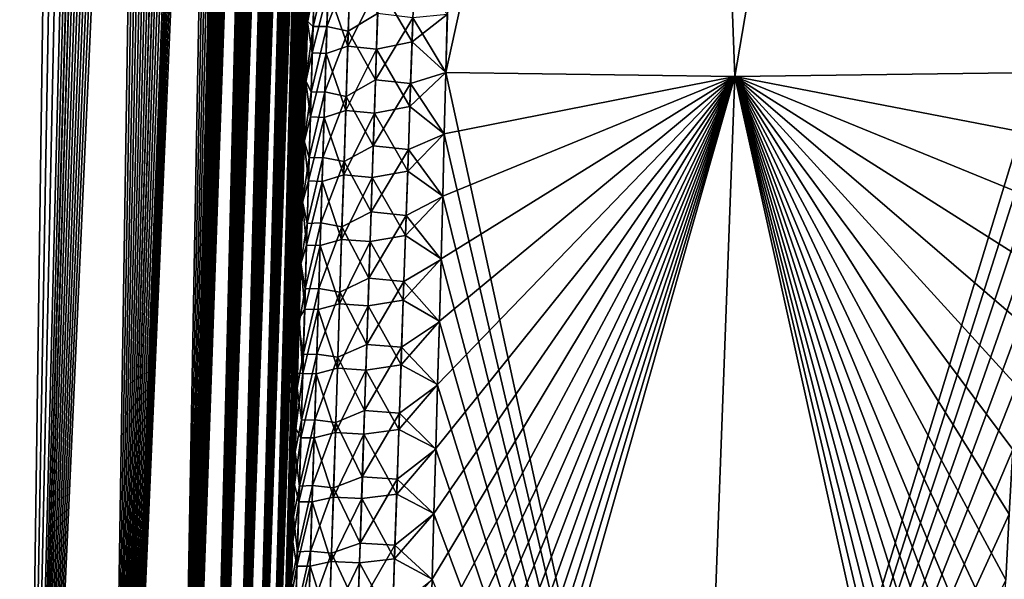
# Model space of a CAD drawing. Header units: metres. Extents: x -109 to 109, y -505 to 40.
# Tile 213 of 256: x 59.91 to 65.93, y -96.73 to -93.3. Entities that reach past the tile are written whole.
import ezdxf

# ---------------------------------------------------------------- set-up
doc = ezdxf.new("R2010")
doc.units = ezdxf.units.M
doc.layers.add('solid_K244224000C74', color=7, linetype='CONTINUOUS')

msp = doc.modelspace()

# ---------------------------------------------------------------- linework, layer by layer
at = {"layer": 'solid_K244224000C74'}
for points in [[(58.619736, -102.819321, -9.522743), (60.018959, -68.180748, -9.500344), (60.143055, -68.193947, -9.719368)], [(58.619736, -102.819321, -9.522743), (59.890728, -68.197083, -9.283277), (60.018959, -68.180748, -9.500344)], [(58.619736, -102.819321, -9.522743), (60.143055, -68.193947, -9.719368), (60.265053, -68.23732, -9.944122)], [(59.312447, -102.819359, 10.722473), (60.024967, -68.180695, 9.510736), (59.896278, -68.195732, 9.292484)], [(59.312447, -102.819359, 10.722473), (60.149681, -68.195557, 9.731326), (60.024967, -68.180695, 9.510736)], [(59.312447, -102.819359, 10.722473), (60.272346, -68.240898, 9.957873), (60.149681, -68.195557, 9.731326)], [(59.312313, -102.819366, -10.722225), (58.619736, -102.819321, -9.522743), (60.265053, -68.23732, -9.944122)], [(59.312313, -102.819366, -10.722225), (60.265053, -68.23732, -9.944122), (60.386879, -68.31356, -10.178873)], [(59.312447, -102.819359, 10.722473), (60.394783, -68.319817, 10.194491), (60.272346, -68.240898, 9.957873)], [(59.312313, -102.819366, -10.722225), (60.386879, -68.31356, -10.178873), (60.50959, -68.428444, -10.427011)], [(59.312447, -102.819359, 10.722473), (59.914825, -102.718887, 11.972528), (60.394783, -68.319817, 10.194491)], [(59.914825, -102.718887, 11.972528), (60.517693, -68.437492, 10.443848), (60.394783, -68.319817, 10.194491)], [(59.312313, -102.819366, -10.722225), (60.50959, -68.428444, -10.427011), (60.632874, -68.587082, -10.689607)], [(59.914825, -102.718887, 11.972528), (60.640522, -68.598389, 10.706372), (60.517693, -68.437492, 10.443848)], [(59.312313, -102.819366, -10.722225), (60.632874, -68.587082, -10.689607), (60.755699, -68.793823, -10.966308)], [(59.914825, -102.718887, 11.972528), (60.762287, -68.80648, 10.981615), (60.640522, -68.598389, 10.706372)], [(59.312313, -102.819366, -10.722225), (60.755699, -68.793823, -10.966308), (60.816189, -68.916214, -11.108828)], [(59.914825, -102.718887, 11.972528), (60.822289, -68.929382, 11.123451), (60.762287, -68.80648, 10.981615)], [(59.312313, -102.819366, -10.722225), (60.816189, -68.916214, -11.108828), (60.875893, -69.051445, -11.253963)], [(59.914825, -102.718887, 11.972528), (60.881523, -69.065025, 11.267893), (60.822289, -68.929382, 11.123451)], [(59.914772, -102.718903, -11.972405), (59.312313, -102.819366, -10.722225), (60.875893, -69.051445, -11.253963)], [(59.914772, -102.718903, -11.972405), (60.875893, -69.051445, -11.253963), (60.934475, -69.200081, -11.401098)], [(59.914825, -102.718887, 11.972528), (60.939671, -69.214005, 11.414376), (60.881523, -69.065025, 11.267893)], [(59.914772, -102.718903, -11.972405), (60.934475, -69.200081, -11.401098), (60.991978, -69.361885, -11.550406)], [(59.914825, -102.718887, 11.972528), (60.424709, -102.516273, 13.271167), (60.939671, -69.214005, 11.414376)], [(60.424709, -102.516273, 13.271167), (60.996769, -69.376099, 11.563077), (60.939671, -69.214005, 11.414376)], [(59.914772, -102.718903, -11.972405), (60.991978, -69.361885, -11.550406), (61.048244, -69.537445, -11.701672)], [(60.424709, -102.516273, 13.271167), (61.052647, -69.551849, 11.71372), (60.996769, -69.376099, 11.563077)], [(59.914772, -102.718903, -11.972405), (61.048244, -69.537445, -11.701672), (61.103176, -69.727036, -11.854755)], [(60.424709, -102.516273, 13.271167), (61.107174, -69.741516, 11.866115), (61.052647, -69.551849, 11.71372)], [(59.914772, -102.718903, -11.972405), (61.103176, -69.727036, -11.854755), (61.156761, -69.930588, -12.009709)], [(60.424709, -102.516273, 13.271167), (61.160362, -69.945023, 12.020344), (61.107174, -69.741516, 11.866115)], [(59.914772, -102.718903, -11.972405), (61.156761, -69.930588, -12.009709), (61.208847, -70.148834, -12.166296)], [(60.424709, -102.516273, 13.271167), (61.212078, -70.163132, 12.176224), (61.160362, -69.945023, 12.020344)], [(59.914772, -102.718903, -11.972405), (61.208847, -70.148834, -12.166296), (61.259415, -70.381607, -12.324515)], [(60.424709, -102.516273, 13.271167), (61.262306, -70.39566, 12.333764), (61.212078, -70.163132, 12.176224)], [(59.914772, -102.718903, -11.972405), (61.259415, -70.381607, -12.324515), (61.308411, -70.629356, -12.484334)], [(60.424709, -102.516273, 13.271167), (61.310982, -70.643066, 12.49292), (61.262306, -70.39566, 12.333764)], [(59.914772, -102.718903, -11.972405), (61.308411, -70.629356, -12.484334), (61.355751, -70.892731, -12.645655)], [(60.424709, -102.516273, 13.271167), (61.358025, -70.906036, 12.653593), (61.310982, -70.643066, 12.49292)], [(60.424706, -102.516273, -13.271149), (59.914772, -102.718903, -11.972405), (61.355751, -70.892731, -12.645655)], [(60.424706, -102.516273, -13.271149), (61.355751, -70.892731, -12.645655), (61.401432, -71.171425, -12.808501)], [(60.424709, -102.516273, 13.271167), (61.403431, -71.184235, 12.81581), (61.358025, -70.906036, 12.653593)], [(60.424706, -102.516273, -13.271149), (61.401432, -71.171425, -12.808501), (61.445377, -71.466408, -12.972818)], [(60.424709, -102.516273, 13.271167), (60.838657, -102.208305, 14.616208), (61.403431, -71.184235, 12.81581)], [(60.838657, -102.208305, 14.616208), (61.447124, -71.478668, 12.979512), (61.403431, -71.184235, 12.81581)], [(60.424706, -102.516273, -13.271149), (61.445377, -71.466408, -12.972818), (61.487553, -71.777885, -13.138582)], [(60.838657, -102.208305, 14.616208), (61.489063, -71.789551, 13.144675), (61.447124, -71.478668, 12.979512)], [(60.424706, -102.516273, -13.271149), (61.487553, -71.777885, -13.138582), (61.527927, -72.105949, -13.305785)], [(60.838657, -102.208305, 14.616208), (61.529221, -72.116959, 13.311293), (61.489063, -71.789551, 13.144675)], [(60.424706, -102.516273, -13.271149), (61.527927, -72.105949, -13.305785), (61.566418, -72.451843, -13.474362)], [(60.838657, -102.208305, 14.616208), (61.567516, -72.462158, 13.479303), (61.529221, -72.116959, 13.311293)], [(60.424706, -102.516273, -13.271149), (61.566418, -72.451843, -13.474362), (61.591038, -72.692101, -13.587521)], [(60.838657, -102.208305, 14.616208), (61.59201, -72.701927, 13.592093), (61.567516, -72.462158, 13.479303)], [(60.424706, -102.516273, -13.271149), (61.591038, -72.692101, -13.587521), (61.614803, -72.940277, -13.701282)], [(60.838657, -102.208305, 14.616208), (61.615665, -72.9496, 13.705495), (61.59201, -72.701927, 13.592093)], [(60.424706, -102.516273, -13.271149), (61.614803, -72.940277, -13.701282), (61.637684, -73.196869, -13.815616)], [(60.838657, -102.208305, 14.616208), (61.638439, -73.205666, 13.81948), (61.615665, -72.9496, 13.705495)], [(60.424706, -102.516273, -13.271149), (61.637684, -73.196869, -13.815616), (61.65966, -73.462181, -13.930505)], [(60.838657, -102.208305, 14.616208), (61.66032, -73.470436, 13.934031), (61.638439, -73.205666, 13.81948)], [(60.424706, -102.516273, -13.271149), (61.65966, -73.462181, -13.930505), (61.680756, -73.73571, -14.045978)], [(60.838657, -102.208305, 14.616208), (61.681324, -73.743416, 14.049176), (61.66032, -73.470436, 13.934031)], [(60.838665, -102.208298, -14.616241), (60.424706, -102.516273, -13.271149), (61.680756, -73.73571, -14.045978)], [(60.838657, -102.208305, 14.616208), (61.701427, -74.024963, 14.164884), (61.681324, -73.743416, 14.049176)], [(60.838665, -102.208298, -14.616241), (61.680756, -73.73571, -14.045978), (61.700939, -74.01783, -14.162003)], [(60.838665, -102.208298, -14.616241), (61.700939, -74.01783, -14.162003), (61.720181, -74.309105, -14.278535)], [(60.838657, -102.208305, 14.616208), (61.008312, -102.013245, 15.30547), (61.701427, -74.024963, 14.164884)], [(61.008312, -102.013245, 15.30547), (61.720592, -74.315659, 14.281111), (61.701427, -74.024963, 14.164884)], [(60.838665, -102.208298, -14.616241), (61.720181, -74.309105, -14.278535), (61.738453, -74.609863, -14.395551)], [(61.008312, -102.013245, 15.30547), (61.7388, -74.615837, 14.397833), (61.720592, -74.315659, 14.281111)], [(60.838665, -102.208298, -14.616241), (61.738453, -74.609863, -14.395551), (61.755791, -74.919533, -14.513095)], [(61.008312, -102.013245, 15.30547), (61.756077, -74.924911, 14.515097), (61.7388, -74.615837, 14.397833)], [(60.838665, -102.208298, -14.616241), (61.755791, -74.919533, -14.513095), (61.77216, -75.238571, -14.631117)], [(61.008312, -102.013245, 15.30547), (61.772392, -75.243347, 14.632849), (61.756077, -74.924911, 14.515097)], [(60.838665, -102.208298, -14.616241), (61.77216, -75.238571, -14.631117), (61.787518, -75.567635, -14.749548)], [(61.008312, -102.013245, 15.30547), (61.787701, -75.5718, 14.751021), (61.772392, -75.243347, 14.632849)], [(61.00832, -102.013237, -15.305506), (60.838665, -102.208298, -14.616241), (61.787518, -75.567635, -14.749548)], [(61.008312, -102.013245, 15.30547), (61.801987, -75.910622, 14.869582), (61.787701, -75.5718, 14.751021)], [(61.00832, -102.013237, -15.305506), (61.787518, -75.567635, -14.749548), (61.801846, -75.907059, -14.868356)], [(61.008312, -102.013245, 15.30547), (61.152149, -101.790222, 16.005117), (61.801987, -75.910622, 14.869582)], [(61.00832, -102.013237, -15.305506), (61.801846, -75.907059, -14.868356), (61.815178, -76.256195, -14.98761)], [(61.152149, -101.790222, 16.005117), (61.815285, -76.259148, 14.9886), (61.801987, -75.910622, 14.869582)], [(61.00832, -102.013237, -15.305506), (61.815178, -76.256195, -14.98761), (61.827484, -76.615616, -15.107229)], [(61.152149, -101.790222, 16.005117), (61.827557, -76.61795, 15.107995), (61.815285, -76.259148, 14.9886)], [(61.00832, -102.013237, -15.305506), (61.827484, -76.615616, -15.107229), (61.838707, -76.986061, -15.227113)], [(61.152149, -101.790222, 16.005117), (61.838757, -76.987785, 15.227665), (61.827557, -76.61795, 15.107995)], [(61.00832, -102.013237, -15.305506), (61.838707, -76.986061, -15.227113), (61.846401, -77.271439, -15.317158)], [(61.152149, -101.790222, 16.005117), (61.846436, -77.272713, 15.317557), (61.838757, -76.987785, 15.227665)], [(61.00832, -102.013237, -15.305506), (61.846401, -77.271439, -15.317158), (61.853512, -77.562737, -15.407394)], [(61.152149, -101.790222, 16.005117), (61.853531, -77.56356, 15.407648), (61.846436, -77.272713, 15.317557)], [(61.00832, -102.013237, -15.305506), (61.853512, -77.562737, -15.407394), (61.860016, -77.860176, -15.497785)], [(61.152149, -101.790222, 16.005117), (61.860027, -77.86055, 15.497899), (61.853531, -77.56356, 15.407648)], [(61.00832, -102.013237, -15.305506), (61.860016, -77.860176, -15.497785), (61.865902, -78.164101, -15.588267)], [(61.152149, -101.790222, 16.005117), (61.865902, -78.164032, 15.588249), (61.860027, -77.86055, 15.497899)], [(61.152153, -101.790215, -16.005148), (61.00832, -102.013237, -15.305506), (61.865902, -78.164101, -15.588267)], [(61.152149, -101.790222, 16.005117), (61.871132, -78.474373, 15.678636), (61.865902, -78.164032, 15.588249)], [(61.152153, -101.790215, -16.005148), (61.865902, -78.164101, -15.588267), (61.87114, -78.474892, -15.67878)], [(61.152149, -101.790222, 16.005117), (61.269543, -101.537865, 16.715139), (61.871132, -78.474373, 15.678636)], [(61.152153, -101.790215, -16.005148), (61.87114, -78.474892, -15.67878), (61.875717, -78.792862, -15.769264)], [(61.269543, -101.537865, 16.715139), (61.875706, -78.791916, 15.769001), (61.871132, -78.474373, 15.678636)], [(61.152153, -101.790215, -16.005148), (61.875717, -78.792862, -15.769264), (61.879669, -79.117493, -15.859822)], [(61.269543, -101.537865, 16.715139), (61.879654, -79.116112, 15.859447), (61.875706, -78.791916, 15.769001)], [(61.152153, -101.790215, -16.005148), (61.879669, -79.117493, -15.859822), (61.882996, -79.448753, -15.950448)], [(61.269543, -101.537865, 16.715139), (61.88298, -79.44696, 15.949965), (61.879654, -79.116112, 15.859447)], [(61.152153, -101.790215, -16.005148), (61.882996, -79.448753, -15.950448), (61.885674, -79.787079, -16.041052)], [(61.269543, -101.537865, 16.715139), (61.885662, -79.784859, 16.040472), (61.88298, -79.44696, 15.949965)], [(61.152153, -101.790215, -16.005148), (61.885674, -79.787079, -16.041052), (61.88768, -80.132874, -16.13155)], [(61.269543, -101.537865, 16.715139), (61.887669, -80.130249, 16.130877), (61.885662, -79.784859, 16.040472)], [(61.152153, -101.790215, -16.005148), (61.88768, -80.132874, -16.13155), (61.888992, -80.486557, -16.221849)], [(61.269543, -101.537865, 16.715139), (61.888985, -80.483543, 16.221092), (61.887669, -80.130249, 16.130877)], [(61.152153, -101.790215, -16.005148), (61.888992, -80.486557, -16.221849), (61.889629, -80.84787, -16.312019)], [(61.269543, -101.537865, 16.715139), (61.889629, -80.844475, 16.311184), (61.888985, -80.483543, 16.221092)], [(61.269547, -101.537849, -16.71517), (61.152153, -101.790215, -16.005148), (61.889629, -80.84787, -16.312019)], [(61.269543, -101.537865, 16.715139), (61.889633, -81.212616, 16.401237), (61.889629, -80.844475, 16.311184)], [(61.269547, -101.537849, -16.71517), (61.889629, -80.84787, -16.312019), (61.889626, -81.216393, -16.402145)], [(61.269543, -101.537865, 16.715139), (61.359631, -101.255722, 17.434717), (61.889633, -81.212616, 16.401237)], [(61.269547, -101.537849, -16.71517), (61.889626, -81.216393, -16.402145), (61.888954, -81.592598, -16.492104)], [(61.359631, -101.255722, 17.434717), (61.888966, -81.588463, 16.491133), (61.889633, -81.212616, 16.401237)], [(61.269547, -101.537849, -16.71517), (61.888954, -81.592598, -16.492104), (61.887589, -81.976982, -16.581776)], [(61.359631, -101.255722, 17.434717), (61.887608, -81.972496, 16.580748), (61.888966, -81.588463, 16.491133)], [(61.359631, -101.255722, 17.434717), (61.885532, -82.365196, 16.66996), (61.887608, -81.972496, 16.580748)], [(61.269547, -101.537849, -16.71517), (61.887589, -81.976982, -16.581776), (61.885502, -82.370018, -16.67104)], [(61.269547, -101.537849, -16.71517), (61.885502, -82.370018, -16.67104), (61.883316, -82.690811, -16.742126)], [(61.359631, -101.255722, 17.434717), (61.883354, -82.685738, 16.741011), (61.885532, -82.365196, 16.66996)], [(61.269547, -101.537849, -16.71517), (61.883316, -82.690811, -16.742126), (61.880711, -83.016655, -16.813086)], [(61.359631, -101.255722, 17.434717), (61.880756, -83.011337, 16.811941), (61.883354, -82.685738, 16.741011)], [(61.269547, -101.537849, -16.71517), (61.880711, -83.016655, -16.813086), (61.877674, -83.347733, -16.883865)], [(61.359631, -101.255722, 17.434717), (61.877731, -83.342171, 16.882694), (61.880756, -83.011337, 16.811941)], [(61.269547, -101.537849, -16.71517), (61.877674, -83.347733, -16.883865), (61.874199, -83.684326, -16.954378)], [(61.359631, -101.255722, 17.434717), (61.874264, -83.678543, 16.953184), (61.877731, -83.342171, 16.882694)], [(61.269547, -101.537849, -16.71517), (61.874199, -83.684326, -16.954378), (61.870266, -84.026726, -17.024536)], [(61.359631, -101.255722, 17.434717), (61.870338, -84.020729, 17.023327), (61.874264, -83.678543, 16.953184)], [(61.359631, -101.255722, 17.434717), (61.865948, -84.369026, 17.093033), (61.870338, -84.020729, 17.023327)], [(61.269547, -101.537849, -16.71517), (61.870266, -84.026726, -17.024536), (61.865864, -84.375229, -17.094257)], [(61.359634, -101.255707, -17.434746), (61.269547, -101.537849, -16.71517), (61.865864, -84.375229, -17.094257)], [(61.359631, -101.255722, 17.434717), (61.861076, -84.723732, 17.162222), (61.865948, -84.369026, 17.093033)], [(61.359634, -101.255707, -17.434746), (61.865864, -84.375229, -17.094257), (61.860985, -84.730118, -17.163454)], [(61.359631, -101.255722, 17.434717), (61.421638, -100.94191, 18.163813), (61.861076, -84.723732, 17.162222)], [(61.359634, -101.255707, -17.434746), (61.860985, -84.730118, -17.163454), (61.855656, -85.091026, -17.232246)], [(61.421638, -100.94191, 18.163813), (61.855755, -85.084473, 17.231009), (61.861076, -84.723732, 17.162222)], [(61.359634, -101.255707, -17.434746), (61.855656, -85.091026, -17.232246), (61.849903, -85.457573, -17.300753)], [(61.421638, -100.94191, 18.163813), (61.85001, -85.450851, 17.299515), (61.855755, -85.084473, 17.231009)], [(61.359634, -101.255707, -17.434746), (61.849903, -85.457573, -17.300753), (61.843712, -85.830086, -17.368856)], [(61.421638, -100.94191, 18.163813), (61.84383, -85.823227, 17.367622), (61.85001, -85.450851, 17.299515)], [(61.359634, -101.255707, -17.434746), (61.843712, -85.830086, -17.368856), (61.838207, -86.145325, -17.425217)], [(61.421638, -100.94191, 18.163813), (61.837193, -86.20192, 17.435213), (61.84383, -85.823227, 17.367622)], [(61.359634, -101.255707, -17.434746), (61.838207, -86.145325, -17.425217), (61.832382, -86.465149, -17.481148)], [(61.421638, -100.94191, 18.163813), (61.830093, -86.587288, 17.502171), (61.837193, -86.20192, 17.435213)], [(61.359634, -101.255707, -17.434746), (61.832382, -86.465149, -17.481148), (61.826225, -86.789742, -17.536581)], [(61.421638, -100.94191, 18.163813), (61.822517, -86.979668, 17.568377), (61.830093, -86.587288, 17.502171)], [(62.514496, -93.622734, -20.032114), (62.523453, -93.265045, -19.992966), (64.024048, -86.734787, -19.950665)], [(64.28318, -93.64727, -21.160151), (62.514496, -93.622734, -20.032114), (64.024048, -86.734787, -19.950665)], [(62.514496, -93.622719, 20.03211), (64.28318, -93.64727, 21.160152), (64.024048, -86.734787, 19.950666)], [(62.523407, -93.266693, 19.993149), (62.514496, -93.622719, 20.03211), (64.024048, -86.734787, 19.950666)], [(64.28318, -93.64727, -21.160151), (64.024048, -86.734787, -19.950665), (65.46019, -86.734787, -20.779823)], [(64.28318, -93.64727, 21.160152), (65.46019, -86.734787, 20.779823), (64.024048, -86.734787, 19.950666)], [(66.144432, -93.622734, -22.127859), (64.28318, -93.64727, -21.160151), (65.46019, -86.734787, -20.779823)], [(64.28318, -93.64727, 21.160152), (66.144432, -93.622734, 22.127859), (65.46019, -86.734787, 20.779823)], [(66.173653, -93.267532, -22.100721), (66.144432, -93.622734, -22.127859), (65.46019, -86.734787, -20.779823)], [(66.144432, -93.622734, 22.127859), (66.173645, -93.267563, 22.100725), (65.46019, -86.734787, 20.779823)], [(61.359634, -101.255707, -17.434746), (61.826225, -86.789742, -17.536581), (61.81974, -87.119308, -17.59145)], [(61.421638, -100.94191, 18.163813), (61.814461, -87.379288, 17.633757), (61.822517, -86.979668, 17.568377)], [(61.359634, -101.255707, -17.434746), (61.81974, -87.119308, -17.59145), (61.812923, -87.453804, -17.645775)], [(61.421638, -100.94191, 18.163813), (61.805977, -87.785294, 17.698624), (61.814461, -87.379288, 17.633757)], [(61.359634, -101.255707, -17.434746), (61.812923, -87.453804, -17.645775), (61.80582, -87.792625, -17.69978)], [(61.359634, -101.255707, -17.434746), (61.80582, -87.792625, -17.69978), (61.798428, -88.135933, -17.753395)], [(61.421638, -100.94191, 18.163813), (61.798588, -88.128563, 17.752262), (61.805977, -87.785294, 17.698624)], [(61.359634, -101.255707, -17.434746), (61.798428, -88.135933, -17.753395), (61.790726, -88.483971, -17.806528)], [(61.421638, -100.94191, 18.163813), (61.790894, -88.476578, 17.80542), (61.798588, -88.128563, 17.752262)], [(61.421638, -100.94191, 18.163813), (61.782887, -88.829559, 17.858006), (61.790894, -88.476578, 17.80542)], [(61.359634, -101.255707, -17.434746), (61.790726, -88.483971, -17.806528), (61.782719, -88.83696, -17.859085)], [(61.359634, -101.255707, -17.434746), (61.782719, -88.83696, -17.859085), (61.774391, -89.195145, -17.910973)], [(61.421638, -100.94191, 18.163813), (61.774563, -89.187752, 17.909922), (61.782887, -88.829559, 17.858006)], [(61.359634, -101.255707, -17.434746), (61.774391, -89.195145, -17.910973), (61.765739, -89.558754, -17.962097)], [(61.421638, -100.94191, 18.163813), (61.765915, -89.551384, 17.961077), (61.774563, -89.187752, 17.909922)], [(61.421638, -100.941902, -18.16383), (61.359634, -101.255707, -17.434746), (61.765739, -89.558754, -17.962097)], [(61.421638, -100.94191, 18.163813), (61.756939, -89.920692, 18.011377), (61.765915, -89.551384, 17.961077)], [(61.421638, -100.941902, -18.16383), (61.765739, -89.558754, -17.962097), (61.756756, -89.928024, -18.012365)], [(61.421638, -100.94191, 18.163813), (61.454559, -100.596848, 18.901022), (61.756939, -89.920692, 18.011377)], [(61.421638, -100.941902, -18.16383), (61.756756, -89.928024, -18.012365), (61.747463, -90.302811, -18.061842)], [(61.454559, -100.596848, 18.901022), (61.747643, -90.29554, 18.06089), (61.756939, -89.920692, 18.011377)], [(61.421638, -100.941902, -18.16383), (61.747463, -90.302811, -18.061842), (61.737888, -90.682442, -18.110817)], [(61.454559, -100.596848, 18.901022), (61.738071, -90.675255, 18.109903), (61.747643, -90.29554, 18.06089)], [(61.421638, -100.941902, -18.16383), (61.737888, -90.682442, -18.110817), (61.728035, -91.067169, -18.159178)], [(61.454559, -100.596848, 18.901022), (61.728218, -91.060066, 18.158302), (61.738071, -90.675255, 18.109903)], [(61.421638, -100.941902, -18.16383), (61.728035, -91.067169, -18.159178), (61.717888, -91.45726, -18.206795)], [(61.454559, -100.596848, 18.901022), (61.718075, -91.450256, 18.205961), (61.728218, -91.060066, 18.158302)], [(61.421638, -100.941902, -18.16383), (61.717888, -91.45726, -18.206795), (61.707443, -91.852997, -18.253536)], [(61.454559, -100.596848, 18.901022), (61.707626, -91.846115, 18.252747), (61.718075, -91.450256, 18.205961)], [(61.421638, -100.941902, -18.16383), (61.707443, -91.852997, -18.253536), (61.696693, -92.254662, -18.299276)], [(61.454559, -100.596848, 18.901022), (61.696873, -92.247925, 18.298529), (61.707626, -91.846115, 18.252747)], [(61.421638, -100.941902, -18.16383), (61.696693, -92.254662, -18.299276), (61.687229, -92.603874, -18.337584)], [(61.454559, -100.596848, 18.901022), (61.687408, -92.597282, 18.336874), (61.696873, -92.247925, 18.298529)], [(61.421638, -100.941902, -18.16383), (61.687229, -92.603874, -18.337584), (61.677532, -92.957825, -18.374975)], [(61.454559, -100.596848, 18.901022), (61.677708, -92.951393, 18.374304), (61.687408, -92.597282, 18.336874)], [(61.713127, -92.939812, 18.689674), (61.677708, -92.951393, 18.374304), (61.667778, -93.310303, 18.410805)], [(61.713127, -92.939812, 18.689674), (61.667778, -93.310303, 18.410805), (61.701439, -93.341103, 18.730907)], [(61.701439, -93.341103, 18.730907), (61.785835, -93.340004, 19.039415), (61.798096, -92.939087, 18.998169)], [(61.713127, -92.939812, 18.689674), (61.701439, -93.341103, 18.730907), (61.798096, -92.939087, 18.998169)], [(61.929649, -92.970367, 19.292347), (61.798096, -92.939087, 18.998169), (61.785835, -93.340004, 19.039415)], [(61.421638, -100.941902, -18.16383), (61.677532, -92.957825, -18.374975), (61.667606, -93.316559, -18.411438)], [(61.454559, -100.596848, 18.901022), (61.667778, -93.310303, 18.410805), (61.677708, -92.951393, 18.374304)], [(61.708424, -93.108116, -18.708149), (61.667606, -93.316559, -18.411438), (61.677532, -92.957825, -18.374975)], [(61.929649, -92.970367, 19.292347), (61.785835, -93.340004, 19.039415), (61.916908, -93.369331, 19.333427)], [(61.929649, -92.970367, 19.292347), (61.916908, -93.369331, 19.333427), (62.096809, -93.261108, 19.588566)], [(62.103184, -93.085915, -19.57115), (62.321297, -93.040031, -19.800505), (62.307804, -93.435074, -19.841501)], [(62.307804, -93.435074, -19.841501), (62.321297, -93.040031, -19.800505), (62.523453, -93.265045, -19.992966)], [(61.696957, -93.500618, -18.747873), (61.667606, -93.316559, -18.411438), (61.708424, -93.108116, -18.708149)], [(61.696957, -93.500618, -18.747873), (61.708424, -93.108116, -18.708149), (61.793087, -93.114128, -19.017309)], [(61.696957, -93.500618, -18.747873), (61.793087, -93.114128, -19.017309), (61.781086, -93.505898, -19.056984)], [(61.781086, -93.505898, -19.056984), (61.793087, -93.114128, -19.017309), (61.91444, -93.461395, -19.343548)], [(61.793087, -93.114128, -19.017309), (61.927017, -93.067505, -19.303339), (61.91444, -93.461395, -19.343548)], [(61.91444, -93.461395, -19.343548), (61.927017, -93.067505, -19.303339), (62.103184, -93.085915, -19.57115)], [(61.91444, -93.461395, -19.343548), (62.103184, -93.085915, -19.57115), (62.090172, -93.478645, -19.61141)], [(62.090172, -93.478645, -19.61141), (62.103184, -93.085915, -19.57115), (62.307804, -93.435074, -19.841501)], [(61.916908, -93.369331, 19.333427), (62.083382, -93.665985, 19.629339), (62.096809, -93.261108, 19.588566)], [(62.096809, -93.261108, 19.588566), (62.083382, -93.665985, 19.629339), (62.312271, -93.286964, 19.825768)], [(62.083382, -93.665985, 19.629339), (62.298485, -93.690323, 19.866613), (62.312271, -93.286964, 19.825768)], [(62.312271, -93.286964, 19.825768), (62.298485, -93.690323, 19.866613), (62.514496, -93.622719, 20.03211)], [(62.307804, -93.435074, -19.841501), (62.523453, -93.265045, -19.992966), (62.514496, -93.622734, -20.032114)], [(62.312271, -93.286964, 19.825768), (62.514496, -93.622719, 20.03211), (62.523407, -93.266693, 19.993149)], [(61.421638, -100.941902, -18.16383), (61.667606, -93.316559, -18.411438), (61.65749, -93.679367, -18.447325)], [(61.454559, -100.596848, 18.901022), (61.657658, -93.673302, 18.446732), (61.667778, -93.310303, 18.410805)], [(61.696957, -93.500618, -18.747873), (61.65749, -93.679367, -18.447325), (61.667606, -93.316559, -18.411438)], [(61.701439, -93.341103, 18.730907), (61.667778, -93.310303, 18.410805), (61.657658, -93.673302, 18.446732)], [(61.701439, -93.341103, 18.730907), (61.657658, -93.673302, 18.446732), (61.689663, -93.742561, 18.770609)], [(61.689663, -93.742561, 18.770609), (61.773514, -93.741074, 19.079126), (61.785835, -93.340004, 19.039415)], [(61.701439, -93.341103, 18.730907), (61.689663, -93.742561, 18.770609), (61.785835, -93.340004, 19.039415)], [(61.916908, -93.369331, 19.333427), (61.785835, -93.340004, 19.039415), (61.773514, -93.741074, 19.079126)], [(61.916908, -93.369331, 19.333427), (61.773514, -93.741074, 19.079126), (61.904133, -93.768456, 19.372978)], [(61.916908, -93.369331, 19.333427), (61.904133, -93.768456, 19.372978), (62.083382, -93.665985, 19.629339)], [(61.781086, -93.505898, -19.056984), (61.91444, -93.461395, -19.343548), (61.901829, -93.855431, -19.382271)], [(61.901829, -93.855431, -19.382271), (61.91444, -93.461395, -19.343548), (62.090172, -93.478645, -19.61141)], [(61.901829, -93.855431, -19.382271), (62.090172, -93.478645, -19.61141), (62.077152, -93.871506, -19.650181)], [(62.077152, -93.871506, -19.650181), (62.090172, -93.478645, -19.61141), (62.294319, -93.830246, -19.880978)], [(62.090172, -93.478645, -19.61141), (62.307804, -93.435074, -19.841501), (62.294319, -93.830246, -19.880978)], [(62.294319, -93.830246, -19.880978), (62.307804, -93.435074, -19.841501), (62.514496, -93.622734, -20.032114)], [(61.685413, -93.893265, -18.786135), (61.65749, -93.679367, -18.447325), (61.696957, -93.500618, -18.747873)], [(61.685413, -93.893265, -18.786135), (61.696957, -93.500618, -18.747873), (61.781086, -93.505898, -19.056984)], [(61.685413, -93.893265, -18.786135), (61.781086, -93.505898, -19.056984), (61.769032, -93.897812, -19.095196)], [(61.769032, -93.897812, -19.095196), (61.781086, -93.505898, -19.056984), (61.901829, -93.855431, -19.382271)], [(61.904133, -93.768456, 19.372978), (62.069946, -94.071014, 19.668535), (62.083382, -93.665985, 19.629339)], [(62.083382, -93.665985, 19.629339), (62.069946, -94.071014, 19.668535), (62.298485, -93.690323, 19.866613)], [(62.294319, -93.830246, -19.880978), (62.514496, -93.622734, -20.032114), (62.504974, -93.998291, -20.071756)], [(62.298485, -93.690323, 19.866613), (62.50494, -93.999687, 20.071899), (62.514496, -93.622719, 20.03211)], [(62.316959, -100.564568, -20.524872), (62.328297, -100.173988, -20.509846), (64.28318, -93.64727, -21.160151)], [(64.025734, -100.564568, -21.606056), (62.316959, -100.564568, -20.524872), (64.28318, -93.64727, -21.160151)], [(62.328297, -100.173988, -20.509846), (62.339611, -99.787117, -20.493553), (64.28318, -93.64727, -21.160151)], [(62.339611, -99.787117, -20.493553), (62.350876, -99.403946, -20.476019), (64.28318, -93.64727, -21.160151)], [(62.350876, -99.403946, -20.476019), (62.362083, -99.02449, -20.457275), (64.28318, -93.64727, -21.160151)], [(62.362083, -99.02449, -20.457275), (62.373215, -98.648743, -20.437349), (64.28318, -93.64727, -21.160151)], [(62.373215, -98.648743, -20.437349), (62.384247, -98.276703, -20.416267), (64.28318, -93.64727, -21.160151)], [(62.384247, -98.276703, -20.416267), (62.395168, -97.908379, -20.394062), (64.28318, -93.64727, -21.160151)], [(62.395168, -97.908379, -20.394062), (62.405964, -97.54377, -20.370758), (64.28318, -93.64727, -21.160151)], [(62.405964, -97.54377, -20.370758), (62.418121, -97.131622, -20.342815), (64.28318, -93.64727, -21.160151)], [(62.418121, -97.131622, -20.342815), (62.430069, -96.724319, -20.313515), (64.28318, -93.64727, -21.160151)], [(62.430069, -96.724319, -20.313515), (62.441784, -96.321877, -20.2829), (64.28318, -93.64727, -21.160151)], [(62.441784, -96.321877, -20.2829), (62.453213, -95.9244, -20.250996), (64.28318, -93.64727, -21.160151)], [(62.453213, -95.9244, -20.250996), (62.464222, -95.532272, -20.217813), (64.28318, -93.64727, -21.160151)], [(62.464222, -95.532272, -20.217813), (62.474831, -95.145363, -20.183405), (64.28318, -93.64727, -21.160151)], [(62.474831, -95.145363, -20.183405), (62.485069, -94.763489, -20.147829), (64.28318, -93.64727, -21.160151)], [(62.485069, -94.763489, -20.147829), (62.495178, -94.378471, -20.110346), (64.28318, -93.64727, -21.160151)], [(62.495178, -94.378471, -20.110346), (62.504974, -93.998291, -20.071756), (64.28318, -93.64727, -21.160151)], [(62.50494, -93.999687, 20.071899), (64.025734, -100.564568, 21.606056), (62.514496, -93.622719, 20.03211)], [(62.504974, -93.998291, -20.071756), (62.514496, -93.622734, -20.032114), (64.28318, -93.64727, -21.160151)], [(64.025734, -100.564568, 21.606056), (64.28318, -93.64727, 21.160152), (62.514496, -93.622719, 20.03211)], [(64.025734, -100.564568, -21.606056), (64.28318, -93.64727, -21.160151), (66.144432, -93.622734, -22.127859)], [(66.114693, -94.000488, -22.156088), (64.025734, -100.564568, -21.606056), (66.144432, -93.622734, -22.127859)], [(64.025734, -100.564568, 21.606056), (65.816513, -100.56456, 22.545332), (64.28318, -93.64727, 21.160152)], [(66.114693, -94.000511, 22.15609), (66.144432, -93.622734, 22.127859), (64.28318, -93.64727, 21.160152)], [(66.086014, -94.382973, 22.184029), (66.114693, -94.000511, 22.15609), (64.28318, -93.64727, 21.160152)], [(66.058456, -94.770332, 22.211681), (66.086014, -94.382973, 22.184029), (64.28318, -93.64727, 21.160152)], [(66.032822, -95.151764, 22.238295), (66.058456, -94.770332, 22.211681), (64.28318, -93.64727, 21.160152)], [(66.008377, -95.538223, 22.264645), (66.032822, -95.151764, 22.238295), (64.28318, -93.64727, 21.160152)], [(65.985199, -95.929893, 22.290731), (66.008377, -95.538223, 22.264645), (64.28318, -93.64727, 21.160152)], [(65.963326, -96.326912, 22.316542), (65.985199, -95.929893, 22.290731), (64.28318, -93.64727, 21.160152)], [(65.942719, -96.728882, 22.341957), (65.963326, -96.326912, 22.316542), (64.28318, -93.64727, 21.160152)], [(65.923355, -97.135704, 22.366919), (65.942719, -96.728882, 22.341957), (64.28318, -93.64727, 21.160152)], [(65.905281, -97.547363, 22.391384), (65.923355, -97.135704, 22.366919), (64.28318, -93.64727, 21.160152)], [(65.890526, -97.911545, 22.412355), (65.905281, -97.547363, 22.391384), (64.28318, -93.64727, 21.160152)], [(65.876785, -98.279434, 22.43289), (65.890526, -97.911545, 22.412355), (64.28318, -93.64727, 21.160152)], [(65.864075, -98.651031, 22.452959), (65.876785, -98.279434, 22.43289), (64.28318, -93.64727, 21.160152)], [(65.852409, -99.026329, 22.472536), (65.864075, -98.651031, 22.452959), (64.28318, -93.64727, 21.160152)], [(65.841797, -99.405334, 22.49159), (65.852409, -99.026329, 22.472536), (64.28318, -93.64727, 21.160152)], [(65.832268, -99.788048, 22.510096), (65.841797, -99.405334, 22.49159), (64.28318, -93.64727, 21.160152)], [(65.823837, -100.174454, 22.528019), (65.832268, -99.788048, 22.510096), (64.28318, -93.64727, 21.160152)], [(65.816513, -100.56456, 22.545332), (65.823837, -100.174454, 22.528019), (64.28318, -93.64727, 21.160152)], [(61.421638, -100.941902, -18.16383), (61.65749, -93.679367, -18.447325), (61.647179, -94.046295, -18.482609)], [(61.454559, -100.596848, 18.901022), (61.647346, -94.040436, 18.482058), (61.657658, -93.673302, 18.446732)], [(61.685413, -93.893265, -18.786135), (61.647179, -94.046295, -18.482609), (61.65749, -93.679367, -18.447325)], [(61.689663, -93.742561, 18.770609), (61.657658, -93.673302, 18.446732), (61.647346, -94.040436, 18.482058)], [(62.069946, -94.071014, 19.668535), (62.28471, -94.093819, 19.905876), (62.298485, -93.690323, 19.866613)], [(62.298485, -93.690323, 19.866613), (62.28471, -94.093819, 19.905876), (62.50494, -93.999687, 20.071899)], [(61.689663, -93.742561, 18.770609), (61.647346, -94.040436, 18.482058), (61.677807, -94.14418, 18.808783)], [(61.677807, -94.14418, 18.808783), (61.761143, -94.142303, 19.117311), (61.773514, -93.741074, 19.079126)], [(61.689663, -93.742561, 18.770609), (61.677807, -94.14418, 18.808783), (61.773514, -93.741074, 19.079126)], [(61.904133, -93.768456, 19.372978), (61.773514, -93.741074, 19.079126), (61.761143, -94.142303, 19.117311)], [(61.904133, -93.768456, 19.372978), (61.761143, -94.142303, 19.117311), (61.891331, -94.167725, 19.411011)], [(61.904133, -93.768456, 19.372978), (61.891331, -94.167725, 19.411011), (62.069946, -94.071014, 19.668535)], [(62.077152, -93.871506, -19.650181), (62.294319, -93.830246, -19.880978), (62.280849, -94.225555, -19.918938)], [(62.280849, -94.225555, -19.918938), (62.294319, -93.830246, -19.880978), (62.504974, -93.998291, -20.071756)], [(61.673798, -94.286072, -18.822937), (61.647179, -94.046295, -18.482609), (61.685413, -93.893265, -18.786135)], [(61.673798, -94.286072, -18.822937), (61.685413, -93.893265, -18.786135), (61.769032, -93.897812, -19.095196)], [(61.673798, -94.286072, -18.822937), (61.769032, -93.897812, -19.095196), (61.756931, -94.289871, -19.131952)], [(61.756931, -94.289871, -19.131952), (61.769032, -93.897812, -19.095196), (61.889191, -94.249611, -19.419516)], [(61.769032, -93.897812, -19.095196), (61.901829, -93.855431, -19.382271), (61.889191, -94.249611, -19.419516)], [(61.889191, -94.249611, -19.419516), (61.901829, -93.855431, -19.382271), (62.077152, -93.871506, -19.650181)], [(61.889191, -94.249611, -19.419516), (62.077152, -93.871506, -19.650181), (62.064129, -94.264503, -19.687471)], [(62.064129, -94.264503, -19.687471), (62.077152, -93.871506, -19.650181), (62.280849, -94.225555, -19.918938)], [(62.280849, -94.225555, -19.918938), (62.504974, -93.998291, -20.071756), (62.495178, -94.378471, -20.110346)], [(62.28471, -94.093819, 19.905876), (62.495106, -94.381325, 20.110628), (62.50494, -93.999687, 20.071899)], [(62.50494, -93.999687, 20.071899), (62.495106, -94.381325, 20.110628), (64.025734, -100.564568, 21.606056)], [(66.114693, -94.000488, -22.156088), (66.086014, -94.382919, -22.184025), (64.025734, -100.564568, -21.606056)], [(61.421638, -100.941902, -18.16383), (61.647179, -94.046295, -18.482609), (61.636673, -94.417549, -18.517176)], [(61.454559, -100.596848, 18.901022), (61.636833, -94.411911, 18.516665), (61.647346, -94.040436, 18.482058)], [(61.673798, -94.286072, -18.822937), (61.636673, -94.417549, -18.517176), (61.647179, -94.046295, -18.482609)], [(61.677807, -94.14418, 18.808783), (61.647346, -94.040436, 18.482058), (61.636833, -94.411911, 18.516665)], [(61.891331, -94.167725, 19.411011), (62.056511, -94.476173, 19.70616), (62.069946, -94.071014, 19.668535)], [(62.069946, -94.071014, 19.668535), (62.056511, -94.476173, 19.70616), (62.28471, -94.093819, 19.905876)], [(61.677807, -94.14418, 18.808783), (61.636833, -94.411911, 18.516665), (61.665882, -94.545952, 18.845436)], [(61.665882, -94.545952, 18.845436), (61.748726, -94.543678, 19.153975), (61.761143, -94.142303, 19.117311)], [(61.677807, -94.14418, 18.808783), (61.665882, -94.545952, 18.845436), (61.761143, -94.142303, 19.117311)], [(61.891331, -94.167725, 19.411011), (61.761143, -94.142303, 19.117311), (61.748726, -94.543678, 19.153975)], [(62.056511, -94.476173, 19.70616), (62.270954, -94.497452, 19.943565), (62.28471, -94.093819, 19.905876)], [(62.28471, -94.093819, 19.905876), (62.270954, -94.497452, 19.943565), (62.495106, -94.381325, 20.110628)], [(61.891331, -94.167725, 19.411011), (61.748726, -94.543678, 19.153975), (61.87851, -94.567123, 19.447531)], [(61.891331, -94.167725, 19.411011), (61.87851, -94.567123, 19.447531), (62.056511, -94.476173, 19.70616)], [(61.756931, -94.289871, -19.131952), (61.889191, -94.249611, -19.419516), (61.876537, -94.643921, -19.455286)], [(61.876537, -94.643921, -19.455286), (61.889191, -94.249611, -19.419516), (62.064129, -94.264503, -19.687471)], [(61.876537, -94.643921, -19.455286), (62.064129, -94.264503, -19.687471), (62.051109, -94.657631, -19.723286)], [(62.051109, -94.657631, -19.723286), (62.064129, -94.264503, -19.687471), (62.267399, -94.620987, -19.955391)], [(62.064129, -94.264503, -19.687471), (62.280849, -94.225555, -19.918938), (62.267399, -94.620987, -19.955391)], [(62.267399, -94.620987, -19.955391), (62.280849, -94.225555, -19.918938), (62.495178, -94.378471, -20.110346)], [(61.662113, -94.679016, -18.85829), (61.636673, -94.417549, -18.517176), (61.673798, -94.286072, -18.822937)], [(61.662113, -94.679016, -18.85829), (61.673798, -94.286072, -18.822937), (61.756931, -94.289871, -19.131952)], [(61.662113, -94.679016, -18.85829), (61.756931, -94.289871, -19.131952), (61.744793, -94.682068, -19.167261)], [(61.744793, -94.682068, -19.167261), (61.756931, -94.289871, -19.131952), (61.876537, -94.643921, -19.455286)], [(62.267399, -94.620987, -19.955391), (62.495178, -94.378471, -20.110346), (62.485069, -94.763489, -20.147829)], [(62.270954, -94.497452, 19.943565), (62.484955, -94.76783, 20.148243), (62.495106, -94.381325, 20.110628)], [(62.495106, -94.381325, 20.110628), (62.484955, -94.76783, 20.148243), (64.025734, -100.564568, 21.606056)], [(66.086014, -94.382919, -22.184025), (66.058464, -94.770248, -22.211676), (64.025734, -100.564568, -21.606056)], [(61.421638, -100.941902, -18.16383), (61.636673, -94.417549, -18.517176), (61.625965, -94.793358, -18.550905)], [(61.454559, -100.596848, 18.901022), (61.626122, -94.787956, 18.550438), (61.636833, -94.411911, 18.516665)], [(61.662113, -94.679016, -18.85829), (61.625965, -94.793358, -18.550905), (61.636673, -94.417549, -18.517176)], [(61.665882, -94.545952, 18.845436), (61.636833, -94.411911, 18.516665), (61.626122, -94.787956, 18.550438)], [(61.87851, -94.567123, 19.447531), (62.043087, -94.88147, 19.742222), (62.056511, -94.476173, 19.70616)], [(62.056511, -94.476173, 19.70616), (62.043087, -94.88147, 19.742222), (62.270954, -94.497452, 19.943565)], [(62.043087, -94.88147, 19.742222), (62.257225, -94.901207, 19.979689), (62.270954, -94.497452, 19.943565)], [(62.270954, -94.497452, 19.943565), (62.257225, -94.901207, 19.979689), (62.484955, -94.76783, 20.148243)], [(61.665882, -94.545952, 18.845436), (61.626122, -94.787956, 18.550438), (61.653896, -94.947861, 18.880579)], [(61.653896, -94.947861, 18.880579), (61.736275, -94.94519, 19.189125), (61.748726, -94.543678, 19.153975)], [(61.665882, -94.545952, 18.845436), (61.653896, -94.947861, 18.880579), (61.748726, -94.543678, 19.153975)], [(61.87851, -94.567123, 19.447531), (61.748726, -94.543678, 19.153975), (61.736275, -94.94519, 19.189125)], [(61.87851, -94.567123, 19.447531), (61.736275, -94.94519, 19.189125), (61.865677, -94.96666, 19.482544)], [(61.87851, -94.567123, 19.447531), (61.865677, -94.96666, 19.482544), (62.043087, -94.88147, 19.742222)], [(62.051109, -94.657631, -19.723286), (62.267399, -94.620987, -19.955391), (62.253979, -95.016541, -19.990345)], [(62.253979, -95.016541, -19.990345), (62.267399, -94.620987, -19.955391), (62.485069, -94.763489, -20.147829)], [(61.650375, -95.072105, -18.892197), (61.625965, -94.793358, -18.550905), (61.662113, -94.679016, -18.85829)], [(61.650375, -95.072105, -18.892197), (61.662113, -94.679016, -18.85829), (61.744793, -94.682068, -19.167261)], [(61.650375, -95.072105, -18.892197), (61.744793, -94.682068, -19.167261), (61.73262, -95.074394, -19.201126)], [(61.73262, -95.074394, -19.201126), (61.744793, -94.682068, -19.167261), (61.863876, -95.038361, -19.48959)], [(61.744793, -94.682068, -19.167261), (61.876537, -94.643921, -19.455286), (61.863876, -95.038361, -19.48959)], [(61.863876, -95.038361, -19.48959), (61.876537, -94.643921, -19.455286), (62.051109, -94.657631, -19.723286)], [(61.863876, -95.038361, -19.48959), (62.051109, -94.657631, -19.723286), (62.038101, -95.05088, -19.757633)], [(62.038101, -95.05088, -19.757633), (62.051109, -94.657631, -19.723286), (62.253979, -95.016541, -19.990345)], [(61.421638, -100.941902, -18.16383), (61.625965, -94.793358, -18.550905), (61.616425, -95.126091, -18.579643)], [(61.454559, -100.596848, 18.901022), (61.615196, -95.168785, 18.58326), (61.626122, -94.787956, 18.550438)], [(61.653896, -94.947861, 18.880579), (61.626122, -94.787956, 18.550438), (61.615196, -95.168785, 18.58326)], [(61.650375, -95.072105, -18.892197), (61.616425, -95.126091, -18.579643), (61.625965, -94.793358, -18.550905)], [(62.253979, -95.016541, -19.990345), (62.485069, -94.763489, -20.147829), (62.474831, -95.145363, -20.183405)], [(62.257225, -94.901207, 19.979689), (62.474724, -95.149406, 20.183775), (62.484955, -94.76783, 20.148243)], [(62.484955, -94.76783, 20.148243), (62.474724, -95.149406, 20.183775), (64.025734, -100.564568, 21.606056)], [(66.058464, -94.770248, -22.211676), (66.032822, -95.151695, -22.238289), (64.025734, -100.564568, -21.606056)], [(61.865677, -94.96666, 19.482544), (62.029675, -95.286896, 19.776728), (62.043087, -94.88147, 19.742222)], [(62.043087, -94.88147, 19.742222), (62.029675, -95.286896, 19.776728), (62.257225, -94.901207, 19.979689)], [(62.029675, -95.286896, 19.776728), (62.24353, -95.305084, 20.014254), (62.257225, -94.901207, 19.979689)], [(62.257225, -94.901207, 19.979689), (62.24353, -95.305084, 20.014254), (62.474724, -95.149406, 20.183775)], [(61.653896, -94.947861, 18.880579), (61.615196, -95.168785, 18.58326), (61.641857, -95.349915, 18.914213)], [(61.641857, -95.349915, 18.914213), (61.723793, -95.34684, 19.222769), (61.736275, -94.94519, 19.189125)], [(61.653896, -94.947861, 18.880579), (61.641857, -95.349915, 18.914213), (61.736275, -94.94519, 19.189125)], [(61.865677, -94.96666, 19.482544), (61.736275, -94.94519, 19.189125), (61.723793, -95.34684, 19.222769)], [(61.865677, -94.96666, 19.482544), (61.723793, -95.34684, 19.222769), (61.852837, -95.366325, 19.51606)], [(61.865677, -94.96666, 19.482544), (61.852837, -95.366325, 19.51606), (62.029675, -95.286896, 19.776728)], [(61.73262, -95.074394, -19.201126), (61.863876, -95.038361, -19.48959), (61.851208, -95.432915, -19.522436)], [(61.851208, -95.432915, -19.522436), (61.863876, -95.038361, -19.48959), (62.038101, -95.05088, -19.757633)], [(61.851208, -95.432915, -19.522436), (62.038101, -95.05088, -19.757633), (62.025108, -95.444252, -19.79052)], [(62.025108, -95.444252, -19.79052), (62.038101, -95.05088, -19.757633), (62.240593, -95.412216, -20.023804)], [(62.038101, -95.05088, -19.757633), (62.253979, -95.016541, -19.990345), (62.240593, -95.412216, -20.023804)], [(62.240593, -95.412216, -20.023804), (62.253979, -95.016541, -19.990345), (62.474831, -95.145363, -20.183405)], [(61.638588, -95.465317, -18.924667), (61.616425, -95.126091, -18.579643), (61.650375, -95.072105, -18.892197)], [(61.638588, -95.465317, -18.924667), (61.650375, -95.072105, -18.892197), (61.73262, -95.074394, -19.201126)], [(61.638588, -95.465317, -18.924667), (61.73262, -95.074394, -19.201126), (61.720421, -95.46685, -19.233555)], [(61.720421, -95.46685, -19.233555), (61.73262, -95.074394, -19.201126), (61.851208, -95.432915, -19.522436)], [(61.421638, -100.941902, -18.16383), (61.616425, -95.126091, -18.579643), (61.606724, -95.462624, -18.607578)], [(61.454559, -100.596848, 18.901022), (61.604061, -95.554611, 18.615015), (61.615196, -95.168785, 18.58326)], [(61.641857, -95.349915, 18.914213), (61.615196, -95.168785, 18.58326), (61.604061, -95.554611, 18.615015)], [(61.638588, -95.465317, -18.924667), (61.606724, -95.462624, -18.607578), (61.616425, -95.126091, -18.579643)], [(62.240593, -95.412216, -20.023804), (62.474831, -95.145363, -20.183405), (62.464222, -95.532272, -20.217813)], [(62.24353, -95.305084, 20.014254), (62.464123, -95.536003, 20.21814), (62.474724, -95.149406, 20.183775)], [(62.474724, -95.149406, 20.183775), (62.464123, -95.536003, 20.21814), (64.025734, -100.564568, 21.606056)], [(66.032822, -95.151695, -22.238289), (66.008385, -95.538155, -22.264641), (64.025734, -100.564568, -21.606056)], [(61.852837, -95.366325, 19.51606), (62.016289, -95.692436, 19.809687), (62.029675, -95.286896, 19.776728)], [(62.029675, -95.286896, 19.776728), (62.016289, -95.692436, 19.809687), (62.24353, -95.305084, 20.014254)], [(61.641857, -95.349915, 18.914213), (61.604061, -95.554611, 18.615015), (61.629768, -95.752106, 18.94635)], [(61.629768, -95.752106, 18.94635), (61.711292, -95.748611, 19.254913), (61.723793, -95.34684, 19.222769)], [(61.641857, -95.349915, 18.914213), (61.629768, -95.752106, 18.94635), (61.723793, -95.34684, 19.222769)], [(61.852837, -95.366325, 19.51606), (61.723793, -95.34684, 19.222769), (61.711292, -95.748611, 19.254913)], [(62.016289, -95.692436, 19.809687), (62.229877, -95.709084, 20.04727), (62.24353, -95.305084, 20.014254)], [(62.24353, -95.305084, 20.014254), (62.229877, -95.709084, 20.04727), (62.464123, -95.536003, 20.21814)], [(61.852837, -95.366325, 19.51606), (61.711292, -95.748611, 19.254913), (61.840004, -95.766113, 19.548082)], [(61.852837, -95.366325, 19.51606), (61.840004, -95.766113, 19.548082), (62.016289, -95.692436, 19.809687)], [(62.025108, -95.444252, -19.79052), (62.240593, -95.412216, -20.023804), (62.227249, -95.807999, -20.055779)], [(62.227249, -95.807999, -20.055779), (62.240593, -95.412216, -20.023804), (62.464222, -95.532272, -20.217813)], [(61.421638, -100.941902, -18.16383), (61.606724, -95.462624, -18.607578), (61.596855, -95.803093, -18.634628)], [(61.638588, -95.465317, -18.924667), (61.596855, -95.803093, -18.634628), (61.606724, -95.462624, -18.607578)], [(61.626755, -95.858658, -18.955704), (61.596855, -95.803093, -18.634628), (61.638588, -95.465317, -18.924667)], [(61.626755, -95.858658, -18.955704), (61.638588, -95.465317, -18.924667), (61.720421, -95.46685, -19.233555)], [(61.626755, -95.858658, -18.955704), (61.720421, -95.46685, -19.233555), (61.708206, -95.859421, -19.264555)], [(61.708206, -95.859421, -19.264555), (61.720421, -95.46685, -19.233555), (61.838547, -95.827599, -19.553827)], [(61.720421, -95.46685, -19.233555), (61.851208, -95.432915, -19.522436), (61.838547, -95.827599, -19.553827)], [(61.838547, -95.827599, -19.553827), (61.851208, -95.432915, -19.522436), (62.025108, -95.444252, -19.79052)], [(61.838547, -95.827599, -19.553827), (62.025108, -95.444252, -19.79052), (62.012142, -95.83773, -19.821951)], [(62.012142, -95.83773, -19.821951), (62.025108, -95.444252, -19.79052), (62.227249, -95.807999, -20.055779)], [(62.227249, -95.807999, -20.055779), (62.464222, -95.532272, -20.217813), (62.453213, -95.9244, -20.250996)], [(62.229877, -95.709084, 20.04727), (62.453117, -95.927826, 20.251282), (62.464123, -95.536003, 20.21814)], [(62.464123, -95.536003, 20.21814), (62.453117, -95.927826, 20.251282), (64.025734, -100.564568, 21.606056)], [(61.454559, -100.596848, 18.901022), (61.592709, -95.945663, 18.645586), (61.604061, -95.554611, 18.615015)], [(61.629768, -95.752106, 18.94635), (61.604061, -95.554611, 18.615015), (61.592709, -95.945663, 18.645586)], [(66.008385, -95.538155, -22.264641), (65.985199, -95.929825, -22.290728), (64.025734, -100.564568, -21.606056)], [(61.840004, -95.766113, 19.548082), (62.002934, -96.098091, 19.841106), (62.016289, -95.692436, 19.809687)], [(62.016289, -95.692436, 19.809687), (62.002934, -96.098091, 19.841106), (62.229877, -95.709084, 20.04727)], [(62.002934, -96.098091, 19.841106), (62.216278, -96.11319, 20.078743), (62.229877, -95.709084, 20.04727)], [(62.229877, -95.709084, 20.04727), (62.216278, -96.11319, 20.078743), (62.453117, -95.927826, 20.251282)], [(61.629768, -95.752106, 18.94635), (61.592709, -95.945663, 18.645586), (61.617641, -96.154419, 18.976994)], [(61.617641, -96.154419, 18.976994), (61.698776, -96.150505, 19.285566), (61.711292, -95.748611, 19.254913)], [(61.629768, -95.752106, 18.94635), (61.617641, -96.154419, 18.976994), (61.711292, -95.748611, 19.254913)], [(61.840004, -95.766113, 19.548082), (61.711292, -95.748611, 19.254913), (61.698776, -96.150505, 19.285566)], [(61.840004, -95.766113, 19.548082), (61.698776, -96.150505, 19.285566), (61.827179, -96.166008, 19.578623)], [(61.840004, -95.766113, 19.548082), (61.827179, -96.166008, 19.578623), (62.002934, -96.098091, 19.841106)], [(61.421638, -100.941902, -18.16383), (61.596855, -95.803093, -18.634628), (61.586819, -96.147644, -18.660719)], [(61.626755, -95.858658, -18.955704), (61.586819, -96.147644, -18.660719), (61.596855, -95.803093, -18.634628)], [(61.708206, -95.859421, -19.264555), (61.838547, -95.827599, -19.553827), (61.825897, -96.222382, -19.583773)], [(61.825897, -96.222382, -19.583773), (61.838547, -95.827599, -19.553827), (62.012142, -95.83773, -19.821951)], [(62.012142, -95.83773, -19.821951), (62.227249, -95.807999, -20.055779), (62.213955, -96.20388, -20.086273)], [(62.213955, -96.20388, -20.086273), (62.227249, -95.807999, -20.055779), (62.453213, -95.9244, -20.250996)], [(61.614891, -96.252113, -18.985313), (61.586819, -96.147644, -18.660719), (61.626755, -95.858658, -18.955704)], [(61.614891, -96.252113, -18.985313), (61.626755, -95.858658, -18.955704), (61.708206, -95.859421, -19.264555)], [(61.614891, -96.252113, -18.985313), (61.708206, -95.859421, -19.264555), (61.69598, -96.252106, -19.294132)], [(61.69598, -96.252106, -19.294132), (61.708206, -95.859421, -19.264555), (61.825897, -96.222382, -19.583773)], [(61.825897, -96.222382, -19.583773), (62.012142, -95.83773, -19.821951), (61.999207, -96.231316, -19.851934)], [(61.999207, -96.231316, -19.851934), (62.012142, -95.83773, -19.821951), (62.213955, -96.20388, -20.086273)], [(61.454559, -100.596848, 18.901022), (61.581135, -96.342148, 18.674858), (61.592709, -95.945663, 18.645586)], [(61.617641, -96.154419, 18.976994), (61.592709, -95.945663, 18.645586), (61.581135, -96.342148, 18.674858)], [(62.213955, -96.20388, -20.086273), (62.453213, -95.9244, -20.250996), (62.441784, -96.321877, -20.2829)], [(62.216278, -96.11319, 20.078743), (62.441696, -96.324997, 20.283146), (62.453117, -95.927826, 20.251282)], [(62.453117, -95.927826, 20.251282), (62.441696, -96.324997, 20.283146), (64.025734, -100.564568, 21.606056)], [(65.985199, -95.929825, -22.290728), (65.963333, -96.326851, -22.316538), (64.025734, -100.564568, -21.606056)], [(61.827179, -96.166008, 19.578623), (61.989616, -96.50386, 19.870991), (62.002934, -96.098091, 19.841106)], [(62.002934, -96.098091, 19.841106), (61.989616, -96.50386, 19.870991), (62.216278, -96.11319, 20.078743)], [(61.989616, -96.50386, 19.870991), (62.202732, -96.517395, 20.108679), (62.216278, -96.11319, 20.078743)], [(62.216278, -96.11319, 20.078743), (62.202732, -96.517395, 20.108679), (62.441696, -96.324997, 20.283146)], [(61.421638, -100.941902, -18.16383), (61.586819, -96.147644, -18.660719), (61.576614, -96.496422, -18.68577)], [(61.614891, -96.252113, -18.985313), (61.576614, -96.496422, -18.68577), (61.586819, -96.147644, -18.660719)], [(61.617641, -96.154419, 18.976994), (61.581135, -96.342148, 18.674858), (61.605484, -96.556847, 19.006151)], [(61.605484, -96.556847, 19.006151), (61.686256, -96.552513, 19.31473), (61.698776, -96.150505, 19.285566)], [(61.617641, -96.154419, 18.976994), (61.605484, -96.556847, 19.006151), (61.698776, -96.150505, 19.285566)], [(61.827179, -96.166008, 19.578623), (61.698776, -96.150505, 19.285566), (61.686256, -96.552513, 19.31473)], [(61.827179, -96.166008, 19.578623), (61.686256, -96.552513, 19.31473), (61.814373, -96.566017, 19.607681)], [(61.827179, -96.166008, 19.578623), (61.814373, -96.566017, 19.607681), (61.989616, -96.50386, 19.870991)], [(61.602993, -96.645683, -19.013504), (61.576614, -96.496422, -18.68577), (61.614891, -96.252113, -18.985313)], [(61.602993, -96.645683, -19.013504), (61.69598, -96.252106, -19.294132), (61.683746, -96.644897, -19.322289)], [(61.602993, -96.645683, -19.013504), (61.614891, -96.252113, -18.985313), (61.69598, -96.252106, -19.294132)], [(61.683746, -96.644897, -19.322289), (61.69598, -96.252106, -19.294132), (61.813263, -96.617279, -19.612278)], [(61.69598, -96.252106, -19.294132), (61.825897, -96.222382, -19.583773), (61.813263, -96.617279, -19.612278)], [(61.813263, -96.617279, -19.612278), (61.825897, -96.222382, -19.583773), (61.999207, -96.231316, -19.851934)], [(61.813263, -96.617279, -19.612278), (61.999207, -96.231316, -19.851934), (61.986309, -96.625008, -19.880476)], [(61.986309, -96.625008, -19.880476), (61.999207, -96.231316, -19.851934), (62.200714, -96.599869, -20.115294)], [(61.999207, -96.231316, -19.851934), (62.213955, -96.20388, -20.086273), (62.200714, -96.599869, -20.115294)], [(62.200714, -96.599869, -20.115294), (62.213955, -96.20388, -20.086273), (62.441784, -96.321877, -20.2829)], [(61.454559, -100.596848, 18.901022), (61.569336, -96.74427, 18.702726), (61.581135, -96.342148, 18.674858)], [(61.605484, -96.556847, 19.006151), (61.581135, -96.342148, 18.674858), (61.569336, -96.74427, 18.702726)], [(62.200714, -96.599869, -20.115294), (62.441784, -96.321877, -20.2829), (62.430069, -96.724319, -20.313515)], [(62.202732, -96.517395, 20.108679), (62.429989, -96.727135, 20.313725), (62.441696, -96.324997, 20.283146)], [(62.441696, -96.324997, 20.283146), (62.429989, -96.727135, 20.313725), (64.025734, -100.564568, 21.606056)], [(65.963333, -96.326851, -22.316538), (65.942719, -96.728828, -22.341955), (64.025734, -100.564568, -21.606056)], [(61.421638, -100.941902, -18.16383), (61.576614, -96.496422, -18.68577), (61.566242, -96.849495, -18.709751)], [(61.602993, -96.645683, -19.013504), (61.566242, -96.849495, -18.709751), (61.576614, -96.496422, -18.68577)], [(61.605484, -96.556847, 19.006151), (61.569336, -96.74427, 18.702726), (61.593296, -96.959389, 19.033823)], [(61.593296, -96.959389, 19.033823), (61.673729, -96.954628, 19.342411), (61.686256, -96.552513, 19.31473)], [(61.605484, -96.556847, 19.006151), (61.593296, -96.959389, 19.033823), (61.686256, -96.552513, 19.31473)], [(61.814373, -96.566017, 19.607681), (61.686256, -96.552513, 19.31473), (61.673729, -96.954628, 19.342411)], [(61.814373, -96.566017, 19.607681), (61.976341, -96.909737, 19.899343), (61.989616, -96.50386, 19.870991)], [(61.989616, -96.50386, 19.870991), (61.976341, -96.909737, 19.899343), (62.202732, -96.517395, 20.108679)], [(61.976341, -96.909737, 19.899343), (62.189247, -96.921715, 20.137081), (62.202732, -96.517395, 20.108679)], [(62.202732, -96.517395, 20.108679), (62.189247, -96.921715, 20.137081), (62.429989, -96.727135, 20.313725)], [(61.814373, -96.566017, 19.607681), (61.673729, -96.954628, 19.342411), (61.801586, -96.966125, 19.635265)], [(61.683746, -96.644897, -19.322289), (61.813263, -96.617279, -19.612278), (61.800648, -97.012276, -19.639347)], [(61.800648, -97.012276, -19.639347), (61.813263, -96.617279, -19.612278), (61.986309, -96.625008, -19.880476)], [(61.814373, -96.566017, 19.607681), (61.801586, -96.966125, 19.635265), (61.976341, -96.909737, 19.899343)], [(61.986309, -96.625008, -19.880476), (62.200714, -96.599869, -20.115294), (62.187534, -96.995956, -20.142845)], [(62.187534, -96.995956, -20.142845), (62.200714, -96.599869, -20.115294), (62.430069, -96.724319, -20.313515)], [(61.591072, -97.03936, -19.040274), (61.566242, -96.849495, -18.709751), (61.602993, -96.645683, -19.013504)], [(61.591072, -97.03936, -19.040274), (61.683746, -96.644897, -19.322289), (61.671516, -97.037796, -19.349031)], [(61.591072, -97.03936, -19.040274), (61.602993, -96.645683, -19.013504), (61.683746, -96.644897, -19.322289)], [(61.671516, -97.037796, -19.349031), (61.683746, -96.644897, -19.322289), (61.800648, -97.012276, -19.639347)], [(61.800648, -97.012276, -19.639347), (61.986309, -96.625008, -19.880476), (61.973454, -97.018791, -19.907578)], [(61.973454, -97.018791, -19.907578), (61.986309, -96.625008, -19.880476), (62.187534, -96.995956, -20.142845)], [(62.187534, -96.995956, -20.142845), (62.430069, -96.724319, -20.313515), (62.418121, -97.131622, -20.342815)]]:
    msp.add_3dface(points, dxfattribs=at)

doc.saveas('drawing.dxf')
